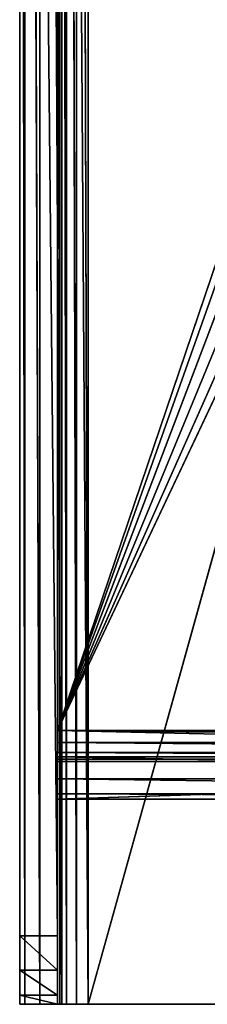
# Model space of a CAD drawing. Extents: x 650 to 764, y -67 to 219.
# Tile 1 of 256: x 688.13 to 693.61, y 48.06 to 76.84. Entities that reach past the tile are written whole.
import ezdxf

# ---------------------------------------------------------------- set-up
doc = ezdxf.new("R2010")
doc.units = 0
doc.header["$LTSCALE"] = 25.4
doc.layers.get('0').update_dxf_attribs({"color": 13, "linetype": 'CONTINUOUS'})

# ---------------------------------------------------------------- blocks, each defined once
blk = doc.blocks.new('CROSS-I-9603-9598_STL')
at = {"color": 7}
for p, q in [((118.644, 194.186, 115), (86.644, 194.186, 115)), ((86.644, 194.186, 115), (118.644, 193.086, 115)), ((86.644, 194.186, 115), (118.644, 193.086, 115)), ((118.644, 194.186, 115), (86.644, 194.186, 115)), ((119.409, 194.033, 115), (118.644, 194.186, 115)), ((118.644, 194.186, 115), (119.409, 194.033, 230)), ((118.644, 194.186, 115), (119.409, 194.033, 230)), ((118.644, 194.186, 115), (118.644, 194.186, 230)), ((118.644, 194.186, 115), (118.644, 194.186, 230)), ((118.644, 194.186, 115), (118.644, 193.086, 115)), ((118.644, 194.186, 115), (118.644, 193.086, 115)), ((118.644, 194.186, 115), (118.988, 193.017, 115)), ((118.644, 194.186, 115), (118.988, 193.017, 115)), ((119.409, 194.033, 115), (118.644, 194.186, 115)), ((119.409, 194.033, 115), (118.988, 193.017, 115)), ((119.409, 194.033, 115), (118.988, 193.017, 115)), ((119.409, 194.033, 115), (119.28, 192.822, 115)), ((119.409, 194.033, 115), (119.28, 192.822, 115)), ((120.058, 193.6, 115), (119.409, 194.033, 115)), ((119.409, 194.033, 115), (120.058, 193.6, 230)), ((119.409, 194.033, 115), (120.058, 193.6, 230)), ((119.409, 194.033, 115), (119.409, 194.033, 230)), ((119.409, 194.033, 115), (119.409, 194.033, 230)), ((120.058, 193.6, 115), (119.409, 194.033, 115)), ((120.058, 193.6, 115), (119.28, 192.822, 115)), ((120.058, 193.6, 115), (119.28, 192.822, 115)), ((120.058, 193.6, 115), (119.475, 192.53, 115)), ((120.058, 193.6, 115), (119.475, 192.53, 115)), ((120.491, 192.951, 115), (120.058, 193.6, 115)), ((120.058, 193.6, 115), (120.491, 192.951, 230)), ((120.058, 193.6, 115), (120.491, 192.951, 230)), ((120.058, 193.6, 115), (120.058, 193.6, 230)), ((120.058, 193.6, 115), (120.058, 193.6, 230)), ((120.491, 192.951, 115), (120.058, 193.6, 115)), ((86.644, 193.086, 230), (118.644, 193.086, 115)), ((86.644, 193.086, 230), (118.644, 193.086, 115)), ((86.644, 193.086, 115), (118.644, 193.086, 115)), ((86.644, 193.086, 115), (118.644, 193.086, 115)), ((118.644, 193.086, 115), (118.644, 193.086, 230)), ((118.644, 193.086, 115), (118.644, 193.086, 230)), ((118.644, 193.086, 115), (118.988, 193.017, 230)), ((118.644, 193.086, 115), (118.988, 193.017, 230)), ((118.644, 193.086, 115), (118.988, 193.017, 115)), ((118.644, 193.086, 115), (118.988, 193.017, 115)), ((118.988, 193.017, 115), (118.988, 193.017, 230)), ((118.988, 193.017, 115), (118.988, 193.017, 230)), ((118.988, 193.017, 115), (119.28, 192.822, 230)), ((118.988, 193.017, 115), (119.28, 192.822, 230)), ((118.988, 193.017, 115), (119.28, 192.822, 115)), ((118.988, 193.017, 115), (119.28, 192.822, 115)), ((119.28, 192.822, 115), (119.28, 192.822, 230)), ((119.28, 192.822, 115), (119.28, 192.822, 230)), ((119.28, 192.822, 115), (119.475, 192.53, 230)), ((119.28, 192.822, 115), (119.475, 192.53, 230)), ((119.28, 192.822, 115), (119.475, 192.53, 115)), ((119.28, 192.822, 115), (119.475, 192.53, 115)), ((120.491, 192.951, 115), (119.475, 192.53, 115)), ((120.491, 192.951, 115), (119.475, 192.53, 115)), ((120.491, 192.951, 115), (119.544, 192.186, 115)), ((120.491, 192.951, 115), (119.544, 192.186, 115)), ((120.644, 192.186, 115), (120.491, 192.951, 115)), ((120.491, 192.951, 115), (120.644, 192.186, 230)), ((120.491, 192.951, 115), (120.644, 192.186, 230)), ((120.491, 192.951, 115), (120.491, 192.951, 230)), ((120.491, 192.951, 115), (120.491, 192.951, 230)), ((120.644, 192.186, 115), (120.491, 192.951, 115)), ((119.475, 192.53, 115), (119.475, 192.53, 230)), ((119.475, 192.53, 115), (119.475, 192.53, 230)), ((119.475, 192.53, 115), (119.544, 192.186, 230)), ((119.475, 192.53, 115), (119.544, 192.186, 230)), ((119.475, 192.53, 115), (119.544, 192.186, 115)), ((119.475, 192.53, 115), (119.544, 192.186, 115)), ((119.544, 192.186, 115), (119.544, 192.186, 230)), ((119.544, 192.186, 230), (119.544, 159.186, 117)), ((119.544, 192.186, 230), (119.544, 159.186, 117)), ((119.544, 192.186, 115), (119.544, 192.186, 230)), ((119.544, 192.186, 115), (119.544, 159.186, 117)), ((119.544, 192.186, 115), (119.544, 159.186, 117)), ((119.544, 192.186, 115), (119.544, 161.186, 115)), ((120.644, 192.186, 115), (119.544, 192.186, 115)), ((120.644, 192.186, 115), (119.544, 192.186, 115)), ((120.644, 192.186, 115), (119.544, 161.186, 115)), ((119.544, 192.186, 115), (119.544, 161.186, 115)), ((120.644, 192.186, 115), (119.544, 161.186, 115)), ((120.644, 159.186, 117), (120.644, 192.186, 115)), ((120.644, 192.186, 115), (120.644, 159.186, 228)), ((120.644, 161.186, 115), (120.644, 192.186, 115)), ((120.644, 159.186, 117), (120.644, 192.186, 115)), ((120.644, 192.186, 115), (120.644, 159.186, 228)), ((120.644, 192.186, 115), (120.644, 192.186, 230)), ((120.644, 192.186, 115), (120.644, 192.186, 230)), ((120.644, 161.186, 115), (120.644, 192.186, 115)), ((119.544, 159.454, 116), (119.544, 161.186, 115)), ((119.544, 161.186, 115), (119.544, 160.186, 115.268)), ((119.544, 159.454, 116), (119.544, 161.186, 115)), ((119.544, 159.186, 117), (119.544, 161.186, 115)), ((119.544, 159.186, 117), (119.544, 161.186, 115)), ((120.644, 161.186, 115), (119.544, 161.186, 115)), ((119.544, 161.186, 115), (119.544, 160.186, 115.268)), ((119.544, 161.186, 115), (120.644, 160.186, 115.268)), ((119.544, 161.186, 115), (120.644, 160.186, 115.268)), ((120.644, 161.186, 115), (119.544, 161.186, 115)), ((120.644, 160.186, 115.268), (120.644, 161.186, 115)), ((120.644, 161.186, 115), (120.644, 159.186, 117)), ((120.644, 161.186, 115), (120.644, 159.186, 117)), ((120.644, 160.186, 115.268), (120.644, 161.186, 115)), ((119.544, 160.186, 115.268), (119.544, 159.454, 116)), ((119.544, 160.186, 115.268), (119.544, 159.454, 116)), ((119.544, 160.186, 115.268), (120.644, 159.454, 116)), ((119.544, 160.186, 115.268), (120.644, 159.454, 116)), ((119.544, 160.186, 115.268), (120.644, 160.186, 115.268)), ((119.544, 160.186, 115.268), (120.644, 160.186, 115.268)), ((120.644, 159.454, 116), (120.644, 160.186, 115.268)), ((120.644, 160.186, 115.268), (120.644, 159.186, 117)), ((120.644, 160.186, 115.268), (120.644, 159.186, 117)), ((120.644, 159.454, 116), (120.644, 160.186, 115.268)), ((119.544, 159.454, 116), (119.544, 159.186, 117)), ((119.544, 159.454, 116), (119.544, 159.186, 117)), ((119.544, 159.454, 116), (120.644, 159.186, 117)), ((119.544, 159.454, 116), (120.644, 159.186, 117)), ((119.544, 159.454, 116), (120.644, 159.454, 116)), ((119.544, 159.454, 116), (120.644, 159.454, 116)), ((120.644, 159.186, 117), (120.644, 159.454, 116)), ((120.644, 159.186, 117), (120.644, 159.454, 116)), ((120.644, 159.186, 228), (119.544, 159.186, 117)), ((119.544, 159.186, 117), (120.644, 159.186, 117)), ((120.644, 159.186, 228), (119.544, 159.186, 117)), ((119.544, 159.186, 228), (119.544, 159.186, 117)), ((119.544, 159.186, 228), (119.544, 159.186, 117)), ((119.544, 159.186, 117), (120.644, 159.186, 117)), ((120.644, 159.186, 117), (120.644, 159.186, 228)), ((120.644, 159.186, 117), (120.644, 159.186, 228))]:
    blk.add_line(p, q, dxfattribs=at)
at = {"color": 251}
for p, q in [((85.744, 192.186, 121), (119.544, 163.186, 121)), ((85.744, 192.186, 121), (119.544, 163.186, 121)), ((85.744, 192.186, 121), (119.544, 192.186, 121)), ((85.744, 192.186, 122.1), (119.544, 192.186, 121)), ((85.744, 192.186, 121), (119.544, 192.186, 121)), ((85.744, 192.186, 122.1), (119.544, 192.186, 121)), ((85.744, 192.186, 122.1), (119.544, 192.186, 122.1)), ((85.744, 163.186, 122.1), (119.544, 192.186, 122.1)), ((85.744, 192.186, 122.1), (119.544, 192.186, 122.1)), ((85.744, 163.186, 122.1), (119.544, 192.186, 122.1)), ((119.544, 192.186, 121), (119.544, 163.186, 121)), ((119.544, 192.186, 122.1), (119.544, 192.186, 121)), ((119.544, 163.186, 122.1), (119.544, 192.186, 122.1)), ((119.544, 163.186, 121), (119.544, 192.186, 122.1)), ((119.544, 163.186, 122.1), (119.544, 192.186, 122.1)), ((119.544, 163.186, 121), (119.544, 192.186, 122.1)), ((119.544, 192.186, 121), (119.544, 163.186, 121)), ((119.544, 192.186, 122.1), (119.544, 192.186, 121)), ((85.744, 163.186, 121), (119.544, 162.42, 121.152)), ((85.744, 163.186, 121), (119.544, 162.42, 121.152)), ((85.744, 163.186, 121), (119.544, 163.186, 121)), ((85.744, 163.186, 121), (119.544, 163.186, 121)), ((85.744, 163.186, 122.1), (119.544, 163.186, 122.1)), ((85.744, 163.186, 122.1), (119.544, 163.186, 122.1)), ((85.744, 163.186, 122.1), (119.544, 162.841, 122.169)), ((85.744, 163.186, 122.1), (119.544, 162.841, 122.169)), ((119.544, 163.186, 121), (119.544, 162.42, 121.152)), ((119.544, 162.841, 122.169), (119.544, 163.186, 122.1)), ((119.544, 162.42, 121.152), (119.544, 163.186, 122.1)), ((119.544, 162.841, 122.169), (119.544, 163.186, 122.1)), ((119.544, 162.42, 121.152), (119.544, 163.186, 122.1)), ((119.544, 163.186, 121), (119.544, 162.42, 121.152)), ((119.544, 163.186, 121), (119.544, 163.186, 122.1)), ((119.544, 163.186, 121), (119.544, 163.186, 122.1)), ((85.744, 162.841, 122.169), (119.544, 162.841, 122.169)), ((85.744, 162.841, 122.169), (119.544, 162.841, 122.169)), ((85.744, 162.841, 122.169), (119.544, 162.549, 122.364)), ((85.744, 162.841, 122.169), (119.544, 162.549, 122.364)), ((119.544, 162.549, 122.364), (119.544, 162.841, 122.169)), ((119.544, 161.771, 121.586), (119.544, 162.841, 122.169)), ((119.544, 162.549, 122.364), (119.544, 162.841, 122.169)), ((119.544, 161.771, 121.586), (119.544, 162.841, 122.169)), ((119.544, 162.42, 121.152), (119.544, 162.841, 122.169)), ((119.544, 162.42, 121.152), (119.544, 162.841, 122.169)), ((85.744, 162.549, 122.364), (119.544, 162.549, 122.364)), ((85.744, 162.549, 122.364), (119.544, 162.549, 122.364)), ((85.744, 162.549, 122.364), (119.544, 162.354, 122.656)), ((85.744, 162.549, 122.364), (119.544, 162.354, 122.656)), ((85.744, 162.42, 121.152), (119.544, 161.771, 121.586)), ((85.744, 162.42, 121.152), (119.544, 161.771, 121.586)), ((85.744, 162.42, 121.152), (119.544, 162.42, 121.152)), ((85.744, 162.42, 121.152), (119.544, 162.42, 121.152)), ((85.744, 162.354, 122.656), (119.544, 162.354, 122.656)), ((85.744, 162.354, 122.656), (119.544, 162.354, 122.656)), ((85.744, 162.354, 122.656), (119.544, 162.286, 123)), ((85.744, 162.354, 122.656), (119.544, 162.286, 123)), ((119.544, 162.354, 122.656), (119.544, 162.549, 122.364)), ((119.544, 161.338, 122.235), (119.544, 162.549, 122.364)), ((119.544, 162.354, 122.656), (119.544, 162.549, 122.364)), ((119.544, 161.338, 122.235), (119.544, 162.549, 122.364)), ((119.544, 161.771, 121.586), (119.544, 162.549, 122.364)), ((119.544, 161.771, 121.586), (119.544, 162.549, 122.364)), ((119.544, 162.42, 121.152), (119.544, 161.771, 121.586)), ((119.544, 162.42, 121.152), (119.544, 161.771, 121.586)), ((119.544, 162.286, 123), (119.544, 162.354, 122.656)), ((119.544, 161.186, 123), (119.544, 162.354, 122.656)), ((119.544, 162.286, 123), (119.544, 162.354, 122.656)), ((119.544, 161.186, 123), (119.544, 162.354, 122.656)), ((119.544, 161.338, 122.235), (119.544, 162.354, 122.656)), ((119.544, 161.338, 122.235), (119.544, 162.354, 122.656)), ((85.744, 162.286, 123), (119.544, 162.286, 123)), ((85.744, 162.286, 123), (119.544, 162.286, 123)), ((101.496, 162.286, 161.228), (119.544, 162.286, 123)), ((101.496, 162.286, 161.228), (119.544, 162.286, 123)), ((102.644, 162.286, 161), (119.544, 162.286, 123)), ((102.644, 162.286, 161), (119.544, 162.286, 123)), ((119.544, 162.286, 123), (103.792, 162.286, 161.228)), ((119.544, 162.286, 123), (103.792, 162.286, 161.228)), ((104.765, 162.286, 161.879), (119.544, 162.286, 123)), ((104.765, 162.286, 161.879), (119.544, 162.286, 123)), ((105.415, 162.286, 162.852), (119.544, 162.286, 123)), ((105.415, 162.286, 162.852), (119.544, 162.286, 123)), ((105.644, 162.286, 164), (119.544, 162.286, 123)), ((105.644, 162.286, 164), (119.544, 162.286, 123)), ((119.544, 162.286, 223), (119.544, 162.286, 123)), ((119.544, 161.186, 223), (119.544, 162.286, 123)), ((119.544, 162.286, 223), (119.544, 162.286, 123)), ((119.544, 161.186, 223), (119.544, 162.286, 123)), ((119.544, 161.186, 123), (119.544, 162.286, 123)), ((119.544, 161.186, 123), (119.544, 162.286, 123)), ((85.744, 161.771, 121.586), (119.544, 161.338, 122.235)), ((85.744, 161.771, 121.586), (119.544, 161.338, 122.235)), ((85.744, 161.771, 121.586), (119.544, 161.771, 121.586)), ((85.744, 161.771, 121.586), (119.544, 161.771, 121.586)), ((119.544, 161.771, 121.586), (119.544, 161.338, 122.235)), ((119.544, 161.771, 121.586), (119.544, 161.338, 122.235)), ((85.744, 161.338, 122.235), (119.544, 161.186, 123)), ((85.744, 161.338, 122.235), (119.544, 161.186, 123)), ((85.744, 161.338, 122.235), (119.544, 161.338, 122.235)), ((85.744, 161.338, 122.235), (119.544, 161.338, 122.235)), ((85.744, 161.186, 123), (119.544, 161.186, 123)), ((85.744, 161.186, 123), (119.544, 161.186, 123)), ((119.544, 161.186, 123), (102.644, 161.186, 161)), ((119.544, 161.186, 123), (102.644, 161.186, 161)), ((119.544, 161.186, 123), (103.792, 161.186, 161.228)), ((119.544, 161.186, 123), (103.792, 161.186, 161.228)), ((119.544, 161.186, 123), (104.765, 161.186, 161.879)), ((119.544, 161.186, 123), (104.765, 161.186, 161.879)), ((105.415, 161.186, 162.852), (119.544, 161.186, 123)), ((105.415, 161.186, 162.852), (119.544, 161.186, 123)), ((105.644, 161.186, 164), (119.544, 161.186, 123)), ((105.644, 161.186, 164), (119.544, 161.186, 123)), ((119.544, 161.338, 122.235), (119.544, 161.186, 123)), ((119.544, 161.338, 122.235), (119.544, 161.186, 123)), ((119.544, 161.186, 123), (119.544, 161.186, 223)), ((119.544, 161.186, 123), (119.544, 161.186, 223))]:
    blk.add_line(p, q, dxfattribs=at)
at = {"color": 7}
mesh = blk.add_polyface(dxfattribs=at)
corners = [(118.644, 194.186, 230), (86.644, 194.186, 115), (86.644, 194.186, 230)]
mesh.append_faces([[corners[k] for k in face] for face in [(0, 1, 2)]], dxfattribs={"color": 7})
mesh = blk.add_polyface(dxfattribs=at)
corners = [(118.644, 194.186, 230), (118.644, 194.186, 115), (86.644, 194.186, 115)]
mesh.append_faces([[corners[k] for k in face] for face in [(0, 1, 2)]], dxfattribs={"color": 7})
mesh = blk.add_polyface(dxfattribs=at)
corners = [(118.644, 193.086, 115), (86.644, 193.086, 115), (86.644, 194.186, 115)]
mesh.append_faces([[corners[k] for k in face] for face in [(0, 1, 2)]], dxfattribs={"color": 7})
mesh = blk.add_polyface(dxfattribs=at)
corners = [(118.644, 193.086, 115), (86.644, 194.186, 115), (118.644, 194.186, 115)]
mesh.append_faces([[corners[k] for k in face] for face in [(0, 1, 2)]], dxfattribs={"color": 7})
mesh = blk.add_polyface(dxfattribs=at)
corners = [(119.409, 194.033, 230), (119.409, 194.033, 115), (118.644, 194.186, 115)]
mesh.append_faces([[corners[k] for k in face] for face in [(0, 1, 2)]], dxfattribs={"color": 7})
mesh = blk.add_polyface(dxfattribs=at)
corners = [(119.409, 194.033, 230), (118.644, 194.186, 115), (118.644, 194.186, 230)]
mesh.append_faces([[corners[k] for k in face] for face in [(0, 1, 2)]], dxfattribs={"color": 7})
mesh = blk.add_polyface(dxfattribs=at)
corners = [(118.988, 193.017, 115), (118.644, 193.086, 115), (118.644, 194.186, 115)]
mesh.append_faces([[corners[k] for k in face] for face in [(0, 1, 2)]], dxfattribs={"color": 7})
mesh = blk.add_polyface(dxfattribs=at)
corners = [(119.409, 194.033, 115), (118.988, 193.017, 115), (118.644, 194.186, 115)]
mesh.append_faces([[corners[k] for k in face] for face in [(0, 1, 2)]], dxfattribs={"color": 7})
mesh = blk.add_polyface(dxfattribs=at)
corners = [(119.409, 194.033, 115), (119.28, 192.822, 115), (118.988, 193.017, 115)]
mesh.append_faces([[corners[k] for k in face] for face in [(0, 1, 2)]], dxfattribs={"color": 7})
mesh = blk.add_polyface(dxfattribs=at)
corners = [(120.058, 193.6, 115), (119.28, 192.822, 115), (119.409, 194.033, 115)]
mesh.append_faces([[corners[k] for k in face] for face in [(0, 1, 2)]], dxfattribs={"color": 7})
mesh = blk.add_polyface(dxfattribs=at)
corners = [(120.058, 193.6, 230), (120.058, 193.6, 115), (119.409, 194.033, 115)]
mesh.append_faces([[corners[k] for k in face] for face in [(0, 1, 2)]], dxfattribs={"color": 7})
mesh = blk.add_polyface(dxfattribs=at)
corners = [(120.058, 193.6, 230), (119.409, 194.033, 115), (119.409, 194.033, 230)]
mesh.append_faces([[corners[k] for k in face] for face in [(0, 1, 2)]], dxfattribs={"color": 7})
mesh = blk.add_polyface(dxfattribs=at)
corners = [(120.058, 193.6, 115), (119.475, 192.53, 115), (119.28, 192.822, 115)]
mesh.append_faces([[corners[k] for k in face] for face in [(0, 1, 2)]], dxfattribs={"color": 7})
mesh = blk.add_polyface(dxfattribs=at)
corners = [(120.491, 192.951, 115), (119.475, 192.53, 115), (120.058, 193.6, 115)]
mesh.append_faces([[corners[k] for k in face] for face in [(0, 1, 2)]], dxfattribs={"color": 7})
mesh = blk.add_polyface(dxfattribs=at)
corners = [(120.058, 193.6, 115), (120.491, 192.951, 230), (120.491, 192.951, 115)]
mesh.append_faces([[corners[k] for k in face] for face in [(0, 1, 2)]], dxfattribs={"color": 7})
mesh = blk.add_polyface(dxfattribs=at)
corners = [(120.058, 193.6, 230), (120.491, 192.951, 230), (120.058, 193.6, 115)]
mesh.append_faces([[corners[k] for k in face] for face in [(0, 1, 2)]], dxfattribs={"color": 7})
mesh = blk.add_polyface(dxfattribs=at)
corners = [(86.644, 193.086, 230), (118.644, 193.086, 115), (118.644, 193.086, 230)]
mesh.append_faces([[corners[k] for k in face] for face in [(0, 1, 2)]], dxfattribs={"color": 7})
mesh = blk.add_polyface(dxfattribs=at)
corners = [(86.644, 193.086, 230), (86.644, 193.086, 115), (118.644, 193.086, 115)]
mesh.append_faces([[corners[k] for k in face] for face in [(0, 1, 2)]], dxfattribs={"color": 7})
mesh = blk.add_polyface(dxfattribs=at)
corners = [(118.644, 193.086, 230), (118.644, 193.086, 115), (118.988, 193.017, 230)]
mesh.append_faces([[corners[k] for k in face] for face in [(0, 1, 2)]], dxfattribs={"color": 7})
mesh = blk.add_polyface(dxfattribs=at)
corners = [(118.988, 193.017, 230), (118.644, 193.086, 115), (118.988, 193.017, 115)]
mesh.append_faces([[corners[k] for k in face] for face in [(0, 1, 2)]], dxfattribs={"color": 7})
mesh = blk.add_polyface(dxfattribs=at)
corners = [(118.988, 193.017, 230), (118.988, 193.017, 115), (119.28, 192.822, 230)]
mesh.append_faces([[corners[k] for k in face] for face in [(0, 1, 2)]], dxfattribs={"color": 7})
mesh = blk.add_polyface(dxfattribs=at)
corners = [(119.28, 192.822, 230), (118.988, 193.017, 115), (119.28, 192.822, 115)]
mesh.append_faces([[corners[k] for k in face] for face in [(0, 1, 2)]], dxfattribs={"color": 7})
mesh = blk.add_polyface(dxfattribs=at)
corners = [(119.28, 192.822, 230), (119.28, 192.822, 115), (119.475, 192.53, 230)]
mesh.append_faces([[corners[k] for k in face] for face in [(0, 1, 2)]], dxfattribs={"color": 7})
mesh = blk.add_polyface(dxfattribs=at)
corners = [(119.28, 192.822, 115), (119.475, 192.53, 115), (119.475, 192.53, 230)]
mesh.append_faces([[corners[k] for k in face] for face in [(0, 1, 2)]], dxfattribs={"color": 7})
mesh = blk.add_polyface(dxfattribs=at)
corners = [(120.491, 192.951, 115), (119.544, 192.186, 115), (119.475, 192.53, 115)]
mesh.append_faces([[corners[k] for k in face] for face in [(0, 1, 2)]], dxfattribs={"color": 7})
mesh = blk.add_polyface(dxfattribs=at)
corners = [(120.644, 192.186, 115), (119.544, 192.186, 115), (120.491, 192.951, 115)]
mesh.append_faces([[corners[k] for k in face] for face in [(0, 1, 2)]], dxfattribs={"color": 7})
mesh = blk.add_polyface(dxfattribs=at)
corners = [(120.491, 192.951, 115), (120.644, 192.186, 230), (120.644, 192.186, 115)]
mesh.append_faces([[corners[k] for k in face] for face in [(0, 1, 2)]], dxfattribs={"color": 7})
mesh = blk.add_polyface(dxfattribs=at)
corners = [(120.491, 192.951, 230), (120.644, 192.186, 230), (120.491, 192.951, 115)]
mesh.append_faces([[corners[k] for k in face] for face in [(0, 1, 2)]], dxfattribs={"color": 7})
mesh = blk.add_polyface(dxfattribs=at)
corners = [(119.475, 192.53, 115), (119.544, 192.186, 230), (119.475, 192.53, 230)]
mesh.append_faces([[corners[k] for k in face] for face in [(0, 1, 2)]], dxfattribs={"color": 7})
mesh = blk.add_polyface(dxfattribs=at)
corners = [(119.475, 192.53, 115), (119.544, 192.186, 115), (119.544, 192.186, 230)]
mesh.append_faces([[corners[k] for k in face] for face in [(0, 1, 2)]], dxfattribs={"color": 7})
at = {"color": 251}
mesh = blk.add_polyface(dxfattribs=at)
corners = [(119.544, 163.186, 121), (85.744, 163.186, 121), (85.744, 192.186, 121)]
mesh.append_faces([[corners[k] for k in face] for face in [(0, 1, 2)]], dxfattribs={"color": 251})
mesh = blk.add_polyface(dxfattribs=at)
corners = [(119.544, 163.186, 121), (85.744, 192.186, 121), (119.544, 192.186, 121)]
mesh.append_faces([[corners[k] for k in face] for face in [(0, 1, 2)]], dxfattribs={"color": 251})
mesh = blk.add_polyface(dxfattribs=at)
corners = [(85.744, 192.186, 122.1), (119.544, 192.186, 121), (85.744, 192.186, 121)]
mesh.append_faces([[corners[k] for k in face] for face in [(0, 1, 2)]], dxfattribs={"color": 251})
mesh = blk.add_polyface(dxfattribs=at)
corners = [(119.544, 192.186, 122.1), (119.544, 192.186, 121), (85.744, 192.186, 122.1)]
mesh.append_faces([[corners[k] for k in face] for face in [(0, 1, 2)]], dxfattribs={"color": 251})
mesh = blk.add_polyface(dxfattribs=at)
corners = [(119.544, 192.186, 122.1), (85.744, 192.186, 122.1), (85.744, 163.186, 122.1)]
mesh.append_faces([[corners[k] for k in face] for face in [(0, 1, 2)]], dxfattribs={"color": 251})
mesh = blk.add_polyface(dxfattribs=at)
corners = [(119.544, 192.186, 122.1), (85.744, 163.186, 122.1), (119.544, 163.186, 122.1)]
mesh.append_faces([[corners[k] for k in face] for face in [(0, 1, 2)]], dxfattribs={"color": 251})
at = {"color": 7}
mesh = blk.add_polyface(dxfattribs=at)
corners = [(119.544, 192.186, 230), (119.544, 159.186, 117), (119.544, 159.186, 228)]
mesh.append_faces([[corners[k] for k in face] for face in [(0, 1, 2)]], dxfattribs={"color": 7})
mesh = blk.add_polyface(dxfattribs=at)
corners = [(119.544, 192.186, 230), (119.544, 192.186, 115), (119.544, 159.186, 117)]
mesh.append_faces([[corners[k] for k in face] for face in [(0, 1, 2)]], dxfattribs={"color": 7})
mesh = blk.add_polyface(dxfattribs=at)
corners = [(119.544, 192.186, 115), (119.544, 161.186, 115), (119.544, 159.186, 117)]
mesh.append_faces([[corners[k] for k in face] for face in [(0, 1, 2)]], dxfattribs={"color": 7})
mesh = blk.add_polyface(dxfattribs=at)
corners = [(120.644, 192.186, 115), (119.544, 161.186, 115), (119.544, 192.186, 115)]
mesh.append_faces([[corners[k] for k in face] for face in [(0, 1, 2)]], dxfattribs={"color": 7})
mesh = blk.add_polyface(dxfattribs=at)
corners = [(120.644, 161.186, 115), (119.544, 161.186, 115), (120.644, 192.186, 115)]
mesh.append_faces([[corners[k] for k in face] for face in [(0, 1, 2)]], dxfattribs={"color": 7})
at = {"color": 251}
mesh = blk.add_polyface(dxfattribs=at)
corners = [(119.544, 192.186, 122.1), (119.544, 163.186, 122.1), (119.544, 163.186, 121)]
mesh.append_faces([[corners[k] for k in face] for face in [(0, 1, 2)]], dxfattribs={"color": 251})
mesh = blk.add_polyface(dxfattribs=at)
corners = [(119.544, 192.186, 122.1), (119.544, 163.186, 121), (119.544, 192.186, 121)]
mesh.append_faces([[corners[k] for k in face] for face in [(0, 1, 2)]], dxfattribs={"color": 251})
at = {"color": 7}
mesh = blk.add_polyface(dxfattribs=at)
corners = [(120.644, 192.186, 115), (120.644, 159.186, 228), (120.644, 159.186, 117)]
mesh.append_faces([[corners[k] for k in face] for face in [(0, 1, 2)]], dxfattribs={"color": 7})
mesh = blk.add_polyface(dxfattribs=at)
corners = [(120.644, 192.186, 115), (120.644, 159.186, 117), (120.644, 161.186, 115)]
mesh.append_faces([[corners[k] for k in face] for face in [(0, 1, 2)]], dxfattribs={"color": 7})
mesh = blk.add_polyface(dxfattribs=at)
corners = [(120.644, 192.186, 230), (120.644, 159.186, 228), (120.644, 192.186, 115)]
mesh.append_faces([[corners[k] for k in face] for face in [(0, 1, 2)]], dxfattribs={"color": 7})
at = {"color": 251}
mesh = blk.add_polyface(dxfattribs=at)
corners = [(119.544, 162.42, 121.152), (85.744, 162.42, 121.152), (85.744, 163.186, 121)]
mesh.append_faces([[corners[k] for k in face] for face in [(0, 1, 2)]], dxfattribs={"color": 251})
mesh = blk.add_polyface(dxfattribs=at)
corners = [(119.544, 162.42, 121.152), (85.744, 163.186, 121), (119.544, 163.186, 121)]
mesh.append_faces([[corners[k] for k in face] for face in [(0, 1, 2)]], dxfattribs={"color": 251})
mesh = blk.add_polyface(dxfattribs=at)
corners = [(119.544, 163.186, 122.1), (85.744, 163.186, 122.1), (119.544, 162.841, 122.169)]
mesh.append_faces([[corners[k] for k in face] for face in [(0, 1, 2)]], dxfattribs={"color": 251})
mesh = blk.add_polyface(dxfattribs=at)
corners = [(119.544, 162.841, 122.169), (85.744, 163.186, 122.1), (85.744, 162.841, 122.169)]
mesh.append_faces([[corners[k] for k in face] for face in [(0, 1, 2)]], dxfattribs={"color": 251})
mesh = blk.add_polyface(dxfattribs=at)
corners = [(119.544, 163.186, 122.1), (119.544, 162.841, 122.169), (119.544, 162.42, 121.152)]
mesh.append_faces([[corners[k] for k in face] for face in [(0, 1, 2)]], dxfattribs={"color": 251})
mesh = blk.add_polyface(dxfattribs=at)
corners = [(119.544, 163.186, 122.1), (119.544, 162.42, 121.152), (119.544, 163.186, 121)]
mesh.append_faces([[corners[k] for k in face] for face in [(0, 1, 2)]], dxfattribs={"color": 251})
mesh = blk.add_polyface(dxfattribs=at)
corners = [(119.544, 162.841, 122.169), (85.744, 162.841, 122.169), (119.544, 162.549, 122.364)]
mesh.append_faces([[corners[k] for k in face] for face in [(0, 1, 2)]], dxfattribs={"color": 251})
mesh = blk.add_polyface(dxfattribs=at)
corners = [(119.544, 162.549, 122.364), (85.744, 162.841, 122.169), (85.744, 162.549, 122.364)]
mesh.append_faces([[corners[k] for k in face] for face in [(0, 1, 2)]], dxfattribs={"color": 251})
mesh = blk.add_polyface(dxfattribs=at)
corners = [(119.544, 162.841, 122.169), (119.544, 162.549, 122.364), (119.544, 161.771, 121.586)]
mesh.append_faces([[corners[k] for k in face] for face in [(0, 1, 2)]], dxfattribs={"color": 251})
mesh = blk.add_polyface(dxfattribs=at)
corners = [(119.544, 162.841, 122.169), (119.544, 161.771, 121.586), (119.544, 162.42, 121.152)]
mesh.append_faces([[corners[k] for k in face] for face in [(0, 1, 2)]], dxfattribs={"color": 251})
mesh = blk.add_polyface(dxfattribs=at)
corners = [(119.544, 162.354, 122.656), (119.544, 162.549, 122.364), (85.744, 162.549, 122.364)]
mesh.append_faces([[corners[k] for k in face] for face in [(0, 1, 2)]], dxfattribs={"color": 251})
mesh = blk.add_polyface(dxfattribs=at)
corners = [(119.544, 162.354, 122.656), (85.744, 162.549, 122.364), (85.744, 162.354, 122.656)]
mesh.append_faces([[corners[k] for k in face] for face in [(0, 1, 2)]], dxfattribs={"color": 251})
mesh = blk.add_polyface(dxfattribs=at)
corners = [(119.544, 161.771, 121.586), (85.744, 161.771, 121.586), (85.744, 162.42, 121.152)]
mesh.append_faces([[corners[k] for k in face] for face in [(0, 1, 2)]], dxfattribs={"color": 251})
mesh = blk.add_polyface(dxfattribs=at)
corners = [(119.544, 161.771, 121.586), (85.744, 162.42, 121.152), (119.544, 162.42, 121.152)]
mesh.append_faces([[corners[k] for k in face] for face in [(0, 1, 2)]], dxfattribs={"color": 251})
mesh = blk.add_polyface(dxfattribs=at)
corners = [(119.544, 162.286, 123), (119.544, 162.354, 122.656), (85.744, 162.354, 122.656)]
mesh.append_faces([[corners[k] for k in face] for face in [(0, 1, 2)]], dxfattribs={"color": 251})
mesh = blk.add_polyface(dxfattribs=at)
corners = [(119.544, 162.286, 123), (85.744, 162.354, 122.656), (85.744, 162.286, 123)]
mesh.append_faces([[corners[k] for k in face] for face in [(0, 1, 2)]], dxfattribs={"color": 251})
mesh = blk.add_polyface(dxfattribs=at)
corners = [(119.544, 162.549, 122.364), (119.544, 162.354, 122.656), (119.544, 161.338, 122.235)]
mesh.append_faces([[corners[k] for k in face] for face in [(0, 1, 2)]], dxfattribs={"color": 251})
mesh = blk.add_polyface(dxfattribs=at)
corners = [(119.544, 162.549, 122.364), (119.544, 161.338, 122.235), (119.544, 161.771, 121.586)]
mesh.append_faces([[corners[k] for k in face] for face in [(0, 1, 2)]], dxfattribs={"color": 251})
mesh = blk.add_polyface(dxfattribs=at)
corners = [(119.544, 162.354, 122.656), (119.544, 162.286, 123), (119.544, 161.186, 123)]
mesh.append_faces([[corners[k] for k in face] for face in [(0, 1, 2)]], dxfattribs={"color": 251})
mesh = blk.add_polyface(dxfattribs=at)
corners = [(119.544, 162.354, 122.656), (119.544, 161.186, 123), (119.544, 161.338, 122.235)]
mesh.append_faces([[corners[k] for k in face] for face in [(0, 1, 2)]], dxfattribs={"color": 251})
mesh = blk.add_polyface(dxfattribs=at)
corners = [(101.496, 162.286, 161.228), (119.544, 162.286, 123), (85.744, 162.286, 123)]
mesh.append_faces([[corners[k] for k in face] for face in [(0, 1, 2)]], dxfattribs={"color": 251})
mesh = blk.add_polyface(dxfattribs=at)
corners = [(101.496, 162.286, 161.228), (102.644, 162.286, 161), (119.544, 162.286, 123)]
mesh.append_faces([[corners[k] for k in face] for face in [(0, 1, 2)]], dxfattribs={"color": 251})
mesh = blk.add_polyface(dxfattribs=at)
corners = [(103.792, 162.286, 161.228), (119.544, 162.286, 123), (102.644, 162.286, 161)]
mesh.append_faces([[corners[k] for k in face] for face in [(0, 1, 2)]], dxfattribs={"color": 251})
mesh = blk.add_polyface(dxfattribs=at)
corners = [(104.765, 162.286, 161.879), (119.544, 162.286, 123), (103.792, 162.286, 161.228)]
mesh.append_faces([[corners[k] for k in face] for face in [(0, 1, 2)]], dxfattribs={"color": 251})
mesh = blk.add_polyface(dxfattribs=at)
corners = [(105.415, 162.286, 162.852), (119.544, 162.286, 123), (104.765, 162.286, 161.879)]
mesh.append_faces([[corners[k] for k in face] for face in [(0, 1, 2)]], dxfattribs={"color": 251})
mesh = blk.add_polyface(dxfattribs=at)
corners = [(105.644, 162.286, 164), (119.544, 162.286, 123), (105.415, 162.286, 162.852)]
mesh.append_faces([[corners[k] for k in face] for face in [(0, 1, 2)]], dxfattribs={"color": 251})
mesh = blk.add_polyface(dxfattribs=at)
corners = [(119.544, 162.286, 223), (119.544, 162.286, 123), (105.644, 162.286, 164)]
mesh.append_faces([[corners[k] for k in face] for face in [(0, 1, 2)]], dxfattribs={"color": 251})
mesh = blk.add_polyface(dxfattribs=at)
corners = [(119.544, 162.286, 223), (119.544, 161.186, 223), (119.544, 162.286, 123)]
mesh.append_faces([[corners[k] for k in face] for face in [(0, 1, 2)]], dxfattribs={"color": 251})
mesh = blk.add_polyface(dxfattribs=at)
corners = [(119.544, 162.286, 123), (119.544, 161.186, 223), (119.544, 161.186, 123)]
mesh.append_faces([[corners[k] for k in face] for face in [(0, 1, 2)]], dxfattribs={"color": 251})
mesh = blk.add_polyface(dxfattribs=at)
corners = [(85.744, 161.338, 122.235), (85.744, 161.771, 121.586), (119.544, 161.338, 122.235)]
mesh.append_faces([[corners[k] for k in face] for face in [(0, 1, 2)]], dxfattribs={"color": 251})
mesh = blk.add_polyface(dxfattribs=at)
corners = [(119.544, 161.338, 122.235), (85.744, 161.771, 121.586), (119.544, 161.771, 121.586)]
mesh.append_faces([[corners[k] for k in face] for face in [(0, 1, 2)]], dxfattribs={"color": 251})
mesh = blk.add_polyface(dxfattribs=at)
corners = [(85.744, 161.186, 123), (85.744, 161.338, 122.235), (119.544, 161.186, 123)]
mesh.append_faces([[corners[k] for k in face] for face in [(0, 1, 2)]], dxfattribs={"color": 251})
mesh = blk.add_polyface(dxfattribs=at)
corners = [(119.544, 161.186, 123), (85.744, 161.338, 122.235), (119.544, 161.338, 122.235)]
mesh.append_faces([[corners[k] for k in face] for face in [(0, 1, 2)]], dxfattribs={"color": 251})
mesh = blk.add_polyface(dxfattribs=at)
corners = [(102.644, 161.186, 161), (85.744, 161.186, 123), (119.544, 161.186, 123)]
mesh.append_faces([[corners[k] for k in face] for face in [(0, 1, 2)]], dxfattribs={"color": 251})
mesh = blk.add_polyface(dxfattribs=at)
corners = [(103.792, 161.186, 161.228), (102.644, 161.186, 161), (119.544, 161.186, 123)]
mesh.append_faces([[corners[k] for k in face] for face in [(0, 1, 2)]], dxfattribs={"color": 251})
mesh = blk.add_polyface(dxfattribs=at)
corners = [(104.765, 161.186, 161.879), (103.792, 161.186, 161.228), (119.544, 161.186, 123)]
mesh.append_faces([[corners[k] for k in face] for face in [(0, 1, 2)]], dxfattribs={"color": 251})
mesh = blk.add_polyface(dxfattribs=at)
corners = [(105.415, 161.186, 162.852), (104.765, 161.186, 161.879), (119.544, 161.186, 123)]
mesh.append_faces([[corners[k] for k in face] for face in [(0, 1, 2)]], dxfattribs={"color": 251})
mesh = blk.add_polyface(dxfattribs=at)
corners = [(105.644, 161.186, 164), (105.415, 161.186, 162.852), (119.544, 161.186, 123)]
mesh.append_faces([[corners[k] for k in face] for face in [(0, 1, 2)]], dxfattribs={"color": 251})
mesh = blk.add_polyface(dxfattribs=at)
corners = [(119.544, 161.186, 223), (105.644, 161.186, 164), (119.544, 161.186, 123)]
mesh.append_faces([[corners[k] for k in face] for face in [(0, 1, 2)]], dxfattribs={"color": 251})
at = {"color": 7}
mesh = blk.add_polyface(dxfattribs=at)
corners = [(119.544, 161.186, 115), (119.544, 160.186, 115.268), (119.544, 159.454, 116)]
mesh.append_faces([[corners[k] for k in face] for face in [(0, 1, 2)]], dxfattribs={"color": 7})
mesh = blk.add_polyface(dxfattribs=at)
corners = [(119.544, 161.186, 115), (119.544, 159.454, 116), (119.544, 159.186, 117)]
mesh.append_faces([[corners[k] for k in face] for face in [(0, 1, 2)]], dxfattribs={"color": 7})
mesh = blk.add_polyface(dxfattribs=at)
corners = [(120.644, 160.186, 115.268), (119.544, 160.186, 115.268), (119.544, 161.186, 115)]
mesh.append_faces([[corners[k] for k in face] for face in [(0, 1, 2)]], dxfattribs={"color": 7})
mesh = blk.add_polyface(dxfattribs=at)
corners = [(120.644, 160.186, 115.268), (119.544, 161.186, 115), (120.644, 161.186, 115)]
mesh.append_faces([[corners[k] for k in face] for face in [(0, 1, 2)]], dxfattribs={"color": 7})
mesh = blk.add_polyface(dxfattribs=at)
corners = [(120.644, 161.186, 115), (120.644, 159.186, 117), (120.644, 160.186, 115.268)]
mesh.append_faces([[corners[k] for k in face] for face in [(0, 1, 2)]], dxfattribs={"color": 7})
mesh = blk.add_polyface(dxfattribs=at)
corners = [(119.544, 159.454, 116), (119.544, 160.186, 115.268), (120.644, 159.454, 116)]
mesh.append_faces([[corners[k] for k in face] for face in [(0, 1, 2)]], dxfattribs={"color": 7})
mesh = blk.add_polyface(dxfattribs=at)
corners = [(120.644, 159.454, 116), (119.544, 160.186, 115.268), (120.644, 160.186, 115.268)]
mesh.append_faces([[corners[k] for k in face] for face in [(0, 1, 2)]], dxfattribs={"color": 7})
mesh = blk.add_polyface(dxfattribs=at)
corners = [(120.644, 160.186, 115.268), (120.644, 159.186, 117), (120.644, 159.454, 116)]
mesh.append_faces([[corners[k] for k in face] for face in [(0, 1, 2)]], dxfattribs={"color": 7})
mesh = blk.add_polyface(dxfattribs=at)
corners = [(119.544, 159.186, 117), (119.544, 159.454, 116), (120.644, 159.186, 117)]
mesh.append_faces([[corners[k] for k in face] for face in [(0, 1, 2)]], dxfattribs={"color": 7})
mesh = blk.add_polyface(dxfattribs=at)
corners = [(120.644, 159.186, 117), (119.544, 159.454, 116), (120.644, 159.454, 116)]
mesh.append_faces([[corners[k] for k in face] for face in [(0, 1, 2)]], dxfattribs={"color": 7})
mesh = blk.add_polyface(dxfattribs=at)
corners = [(120.644, 159.186, 228), (119.544, 159.186, 117), (120.644, 159.186, 117)]
mesh.append_faces([[corners[k] for k in face] for face in [(0, 1, 2)]], dxfattribs={"color": 7})
mesh = blk.add_polyface(dxfattribs=at)
corners = [(119.544, 159.186, 228), (119.544, 159.186, 117), (120.644, 159.186, 228)]
mesh.append_faces([[corners[k] for k in face] for face in [(0, 1, 2)]], dxfattribs={"color": 7})

msp = doc.modelspace()

# ---------------------------------------------------------------- block references
at = {"color": 0, "extrusion": (-6.66134e-16, 1, -4.44089e-16), "rotation": 360}
msp.add_blockref('CROSS-I-9603-9598_STL', (-808.777, 596.438, -66.936), dxfattribs=at)

doc.saveas('drawing.dxf')
